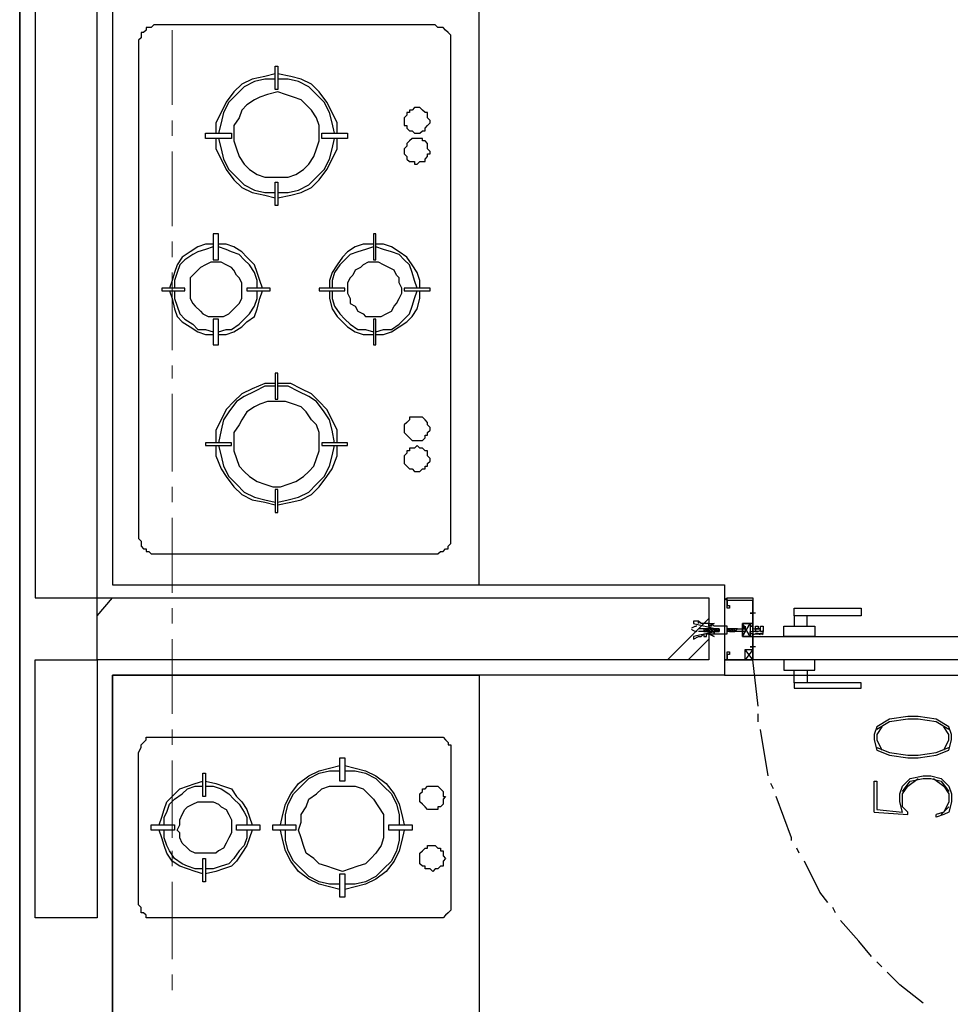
# Model space of a CAD drawing. Header units: millimetres. Extents: x 0 to 420, y 0 to 297.
# Tile 8 of 68: x 73 to 88, y 138 to 154. Entities that reach past the tile are written whole.
import ezdxf

# ---------------------------------------------------------------- set-up
doc = ezdxf.new("R2010")
doc.units = ezdxf.units.MM
doc.layers.add('LINE_000000', color=7, linetype='Continuous')

msp = doc.modelspace()

# ---------------------------------------------------------------- linework, layer by layer
at = {"layer": 'LINE_000000', "lineweight": 25}
for p, q in [((73.194, 253.831), (73.194, 58.039)), ((73.194, 103.336), (73.194, 243.332)), ((74.718, 199.348), (74.718, 144.865)), ((74.718, 175.556), (74.718, 144.822)), ((74.464, 144.314), (74.718, 144.611)), ((84.751, 144.611), (84.751, 144.611)), ((84.794, 144.568), (84.794, 144.611)), ((84.794, 144.611), (84.794, 144.611)), ((84.794, 144.568), (84.794, 144.568)), ((83.82, 143.595), (84.497, 144.272)), ((85.259, 144.357), (85.175, 144.357)), ((85.217, 144.357), (85.217, 144.357)), ((84.413, 144.103), (84.328, 144.103)), ((84.413, 144.06), (84.328, 144.06)), ((84.455, 144.103), (84.413, 144.103)), ((84.413, 144.06), (84.413, 144.06)), ((84.413, 144.06), (84.455, 144.06)), ((84.455, 144.06), (84.455, 144.103)), ((84.455, 144.103), (84.455, 144.103)), ((84.455, 144.103), (84.455, 144.103)), ((84.455, 144.103), (84.455, 144.103)), ((84.455, 144.103), (84.455, 144.103)), ((84.497, 144.103), (84.455, 144.103)), ((84.455, 144.06), (84.455, 144.06)), ((84.455, 144.06), (84.455, 144.06)), ((84.455, 144.06), (84.455, 144.06)), ((84.455, 144.06), (84.497, 144.06)), ((84.497, 144.103), (84.497, 144.103)), ((84.54, 144.103), (84.497, 144.103)), ((84.497, 144.06), (84.497, 144.06)), ((84.497, 144.06), (84.497, 144.06)), ((84.497, 144.06), (84.54, 144.06)), ((84.497, 144.06), (84.497, 144.06)), ((84.54, 144.06), (84.582, 144.103)), ((84.54, 144.103), (84.54, 144.103)), ((84.582, 144.103), (84.54, 144.103)), ((84.54, 144.103), (84.54, 144.103)), ((84.54, 144.103), (84.54, 144.103)), ((84.54, 144.06), (84.54, 144.06)), ((84.54, 144.06), (84.582, 144.06)), ((84.54, 144.06), (84.54, 144.06)), ((84.54, 144.06), (84.54, 144.06)), ((84.582, 144.103), (84.582, 144.103)), ((84.582, 144.103), (84.582, 144.103)), ((84.582, 144.103), (84.582, 144.103)), ((84.624, 144.103), (84.582, 144.103)), ((84.582, 144.06), (84.582, 144.06)), ((84.582, 144.06), (84.582, 144.06)), ((84.582, 144.06), (84.582, 144.06)), ((84.582, 144.06), (84.582, 144.06)), ((84.582, 144.06), (84.624, 144.06)), ((84.624, 144.103), (84.624, 144.103)), ((84.667, 144.103), (84.624, 144.103)), ((84.624, 144.06), (84.624, 144.06)), ((84.624, 144.06), (84.624, 144.06)), ((84.624, 144.06), (84.667, 144.06)), ((84.667, 144.103), (84.667, 144.103)), ((84.667, 144.103), (84.667, 144.103)), ((84.667, 144.06), (84.667, 144.06)), ((84.836, 144.103), (84.794, 144.103)), ((84.836, 144.103), (84.836, 144.103)), ((84.836, 144.103), (84.836, 144.103)), ((84.836, 144.103), (84.836, 144.103)), ((84.878, 144.103), (84.836, 144.103)), ((84.836, 144.06), (84.836, 144.06)), ((84.836, 144.06), (84.836, 144.06)), ((84.836, 144.06), (84.878, 144.06)), ((84.878, 144.103), (84.878, 144.103)), ((84.921, 144.103), (84.878, 144.103)), ((84.878, 144.06), (84.878, 144.06)), ((84.878, 144.06), (84.921, 144.06)), ((84.921, 144.103), (84.921, 144.103)), ((84.921, 144.06), (84.921, 144.06)), ((84.921, 144.06), (84.921, 144.06)), ((85.175, 143.976), (85.048, 144.187)), ((85.175, 143.976), (85.048, 144.187)), ((85.259, 144.06), (85.259, 144.06)), ((85.344, 144.06), (85.386, 144.06)), ((84.159, 143.595), (84.497, 143.933)), ((85.217, 143.595), (85.09, 143.764)), ((85.217, 143.764), (85.09, 143.595)), ((85.259, 143.806), (85.175, 143.806)), ((85.259, 143.806), (85.175, 143.806)), ((85.217, 143.764), (85.217, 143.849)), ((85.217, 143.764), (85.217, 143.849)), ((85.217, 143.806), (85.217, 143.806)), ((84.751, 143.595), (84.751, 143.595)), ((84.794, 143.637), (84.794, 143.637)), ((84.794, 143.595), (84.794, 143.595)), ((85.302, 142.833), (85.217, 143.595)), ((84.794, 143.552), (84.794, 143.552)), ((84.751, 143.341), (92.752, 143.341)), ((85.302, 142.579), (85.302, 142.706)), ((85.471, 141.69), (85.344, 142.452)), ((85.556, 141.478), (85.513, 141.563)), ((88.434, 141.182), (88.307, 141.055)), ((87.207, 141.097), (87.757, 141.055)), ((85.979, 140.42), (85.937, 140.504)), ((86.572, 139.446), (86.529, 139.531)), ((87.334, 138.557), (87.249, 138.642))]:
    msp.add_line(p, q, dxfattribs=at)
at = {"layer": 'LINE_000000', "lineweight": 13}
for p, q in [((75.692, 153.924), (75.692, 152.696)), ((75.692, 152.442), (75.692, 152.188)), ((75.692, 151.934), (75.692, 150.707)), ((75.692, 150.453), (75.692, 150.199)), ((75.692, 149.945), (75.692, 148.675)), ((75.692, 148.421), (75.692, 148.209)), ((75.692, 147.955), (75.692, 146.685)), ((75.692, 146.431), (75.692, 146.177)), ((75.692, 145.923), (75.692, 144.695)), ((75.692, 144.441), (75.692, 144.187)), ((75.692, 143.933), (75.692, 142.706)), ((75.692, 142.452), (75.692, 142.198)), ((75.692, 141.944), (75.692, 140.674)), ((75.692, 140.462), (75.692, 140.208)), ((75.692, 139.954), (75.692, 138.684)), ((75.692, 138.43), (75.692, 138.176))]:
    msp.add_line(p, q, dxfattribs=at)
at = {"layer": 'LINE_000000', "lineweight": 0}
msp.add_line((84.751, 144.103), (84.751, 144.103), dxfattribs=at)
at = {"layer": 'LINE_000000', "lineweight": 25}
for points in [[(80.73, 144.822), (80.73, 174.837), (74.718, 174.837), (74.718, 144.822), (80.73, 144.822)], [(74.464, 165.354), (73.448, 165.354), (73.448, 144.611), (74.464, 144.611), (74.464, 165.354)], [(75.142, 153.755), (75.142, 145.584), (75.184, 145.542), (75.184, 145.5), (75.184, 145.457), (75.226, 145.415), (75.269, 145.415), (75.269, 145.373), (75.311, 145.373), (75.353, 145.33), (75.396, 145.33), (80.01, 145.33), (80.052, 145.33), (80.095, 145.373), (80.137, 145.373), (80.179, 145.415), (80.222, 145.415), (80.222, 145.457), (80.264, 145.5), (80.264, 145.542), (80.264, 145.584), (80.264, 153.755), (80.264, 153.797), (80.264, 153.839), (80.222, 153.882), (80.179, 153.924), (80.137, 153.966), (80.095, 153.966), (80.052, 153.966), (80.01, 154.009), (75.396, 154.009), (75.353, 153.966), (75.311, 153.966), (75.269, 153.966), (75.269, 153.924), (75.226, 153.882), (75.184, 153.882), (75.184, 153.839), (75.184, 153.797), (75.142, 153.755)], [(77.385, 153.331), (77.428, 153.331), (77.428, 152.95), (77.385, 152.95), (77.385, 153.331)], [(77.428, 152.908), (77.258, 152.866), (77.131, 152.823), (77.047, 152.781), (76.92, 152.696), (76.835, 152.612), (76.793, 152.485), (76.708, 152.358), (76.708, 152.231), (76.708, 152.104), (76.75, 151.977), (76.793, 151.85), (76.877, 151.723), (76.962, 151.638), (77.089, 151.553), (77.216, 151.511), (77.343, 151.511), (77.47, 151.511), (77.597, 151.511), (77.724, 151.553), (77.851, 151.638), (77.936, 151.723), (78.02, 151.85), (78.063, 151.977), (78.105, 152.104), (78.105, 152.231), (78.105, 152.358), (78.063, 152.485), (77.978, 152.612), (77.893, 152.696), (77.809, 152.781), (77.682, 152.823), (77.555, 152.866), (77.428, 152.908)], [(79.714, 152.654), (79.671, 152.654), (79.629, 152.612), (79.587, 152.612), (79.587, 152.569), (79.544, 152.569), (79.544, 152.527), (79.502, 152.485), (79.502, 152.442), (79.502, 152.4), (79.502, 152.358), (79.544, 152.358), (79.544, 152.315), (79.587, 152.273), (79.629, 152.273), (79.671, 152.231), (79.714, 152.231), (79.756, 152.231), (79.798, 152.273), (79.841, 152.273), (79.841, 152.315), (79.883, 152.358), (79.925, 152.4), (79.925, 152.442), (79.883, 152.485), (79.883, 152.527), (79.883, 152.569), (79.841, 152.569), (79.798, 152.612), (79.756, 152.654), (79.714, 152.654)], [(76.242, 152.146), (76.242, 152.231), (76.666, 152.231), (76.666, 152.146), (76.242, 152.146)], [(78.571, 152.231), (78.571, 152.146), (78.147, 152.146), (78.147, 152.231), (78.571, 152.231)], [(79.714, 152.146), (79.671, 152.146), (79.629, 152.146), (79.587, 152.104), (79.544, 152.061), (79.544, 152.019), (79.502, 151.977), (79.502, 151.934), (79.502, 151.892), (79.544, 151.85), (79.544, 151.807), (79.587, 151.765), (79.629, 151.765), (79.671, 151.765), (79.671, 151.723), (79.714, 151.723), (79.756, 151.765), (79.798, 151.765), (79.841, 151.765), (79.841, 151.807), (79.883, 151.85), (79.883, 151.892), (79.925, 151.892), (79.925, 151.934), (79.883, 151.977), (79.883, 152.019), (79.883, 152.061), (79.841, 152.104), (79.798, 152.104), (79.798, 152.146), (79.756, 152.146), (79.714, 152.146)], [(77.428, 151.045), (77.385, 151.045), (77.385, 151.426), (77.428, 151.426), (77.428, 151.045)], [(76.454, 150.58), (76.369, 150.58), (76.369, 150.156), (76.454, 150.156), (76.454, 150.58)], [(79.036, 150.58), (78.994, 150.58), (78.994, 150.156), (79.036, 150.156), (79.036, 150.58)], [(76.412, 150.114), (76.327, 150.114), (76.242, 150.072), (76.158, 150.029), (76.115, 149.987), (76.031, 149.902), (75.988, 149.86), (75.988, 149.775), (75.988, 149.691), (75.988, 149.606), (75.988, 149.521), (76.031, 149.437), (76.073, 149.394), (76.158, 149.31), (76.2, 149.267), (76.285, 149.225), (76.369, 149.225), (76.454, 149.225), (76.539, 149.225), (76.623, 149.267), (76.666, 149.31), (76.75, 149.394), (76.793, 149.437), (76.835, 149.521), (76.835, 149.606), (76.835, 149.691), (76.835, 149.775), (76.793, 149.86), (76.75, 149.902), (76.708, 149.987), (76.666, 150.029), (76.581, 150.072), (76.496, 150.114), (76.412, 150.114)], [(78.994, 150.114), (78.909, 150.114), (78.825, 150.072), (78.782, 150.029), (78.698, 149.987), (78.655, 149.902), (78.613, 149.86), (78.571, 149.775), (78.571, 149.691), (78.571, 149.606), (78.613, 149.521), (78.613, 149.437), (78.698, 149.394), (78.74, 149.31), (78.825, 149.267), (78.867, 149.225), (78.952, 149.225), (79.036, 149.225), (79.121, 149.225), (79.206, 149.267), (79.29, 149.31), (79.333, 149.394), (79.375, 149.437), (79.417, 149.521), (79.46, 149.606), (79.46, 149.691), (79.417, 149.775), (79.417, 149.86), (79.375, 149.902), (79.333, 149.987), (79.248, 150.029), (79.163, 150.072), (79.079, 150.114), (78.994, 150.114)], [(75.523, 149.691), (75.523, 149.648), (75.904, 149.648), (75.904, 149.691), (75.523, 149.691)], [(77.301, 149.648), (77.301, 149.691), (76.92, 149.691), (76.92, 149.648), (77.301, 149.648)], [(78.105, 149.691), (78.105, 149.648), (78.528, 149.648), (78.528, 149.691), (78.105, 149.691)], [(79.925, 149.648), (79.925, 149.691), (79.502, 149.691), (79.502, 149.648), (79.925, 149.648)], [(76.369, 148.759), (76.454, 148.759), (76.454, 149.183), (76.369, 149.183), (76.369, 148.759)], [(78.994, 148.759), (79.036, 148.759), (79.036, 149.183), (78.994, 149.183), (78.994, 148.759)], [(77.428, 148.294), (77.385, 148.294), (77.385, 147.87), (77.428, 147.87), (77.428, 148.294)], [(77.428, 147.828), (77.258, 147.828), (77.131, 147.786), (77.047, 147.743), (76.92, 147.659), (76.835, 147.532), (76.793, 147.447), (76.708, 147.32), (76.708, 147.193), (76.708, 147.024), (76.75, 146.897), (76.793, 146.77), (76.877, 146.685), (76.962, 146.6), (77.089, 146.516), (77.216, 146.473), (77.343, 146.431), (77.47, 146.431), (77.597, 146.473), (77.724, 146.516), (77.851, 146.6), (77.936, 146.685), (78.02, 146.77), (78.063, 146.897), (78.105, 147.024), (78.105, 147.193), (78.105, 147.32), (78.063, 147.447), (77.978, 147.532), (77.893, 147.659), (77.809, 147.743), (77.682, 147.786), (77.555, 147.828), (77.428, 147.828)], [(79.714, 147.574), (79.671, 147.574), (79.629, 147.574), (79.587, 147.574), (79.587, 147.532), (79.544, 147.489), (79.502, 147.447), (79.502, 147.405), (79.502, 147.362), (79.502, 147.32), (79.544, 147.278), (79.587, 147.235), (79.629, 147.193), (79.671, 147.193), (79.714, 147.193), (79.756, 147.193), (79.798, 147.193), (79.841, 147.235), (79.841, 147.278), (79.883, 147.278), (79.883, 147.32), (79.925, 147.362), (79.925, 147.405), (79.883, 147.447), (79.883, 147.489), (79.841, 147.532), (79.798, 147.574), (79.756, 147.574), (79.714, 147.574)], [(76.242, 147.151), (76.242, 147.108), (76.666, 147.108), (76.666, 147.151), (76.242, 147.151)], [(78.571, 147.108), (78.571, 147.151), (78.147, 147.151), (78.147, 147.108), (78.571, 147.108)], [(79.714, 147.108), (79.671, 147.066), (79.629, 147.066), (79.587, 147.066), (79.587, 147.024), (79.544, 147.024), (79.544, 146.981), (79.502, 146.939), (79.502, 146.897), (79.502, 146.854), (79.502, 146.812), (79.544, 146.77), (79.587, 146.727), (79.629, 146.727), (79.671, 146.685), (79.714, 146.685), (79.756, 146.685), (79.798, 146.727), (79.841, 146.727), (79.841, 146.77), (79.883, 146.77), (79.883, 146.812), (79.925, 146.854), (79.925, 146.897), (79.883, 146.939), (79.883, 146.981), (79.883, 147.024), (79.841, 147.024), (79.798, 147.066), (79.756, 147.066), (79.714, 147.108)], [(77.385, 146.008), (77.428, 146.008), (77.428, 146.389), (77.385, 146.389), (77.385, 146.008)], [(74.464, 143.595), (74.464, 139.361), (73.448, 139.361), (73.448, 143.595), (74.464, 143.595), (74.464, 144.611), (84.497, 144.611), (84.497, 143.595), (74.464, 143.595)], [(85.894, 144.441), (86.995, 144.441), (86.995, 144.314), (85.894, 144.314), (85.894, 144.441)], [(84.667, 144.06), (84.624, 144.06), (84.243, 143.976), (84.243, 143.933), (84.328, 143.976), (84.37, 143.976), (84.413, 144.018), (84.413, 143.976), (84.455, 143.976), (84.455, 144.018), (84.497, 144.018), (84.54, 144.018), (84.582, 144.018), (84.582, 144.06), (84.582, 144.018), (84.624, 144.018), (84.794, 144.018), (84.794, 144.145), (84.624, 144.145), (84.582, 144.145), (84.54, 144.187), (84.54, 144.145), (84.497, 144.145), (84.497, 144.187), (84.455, 144.187), (84.413, 144.187), (84.37, 144.187), (84.328, 144.23), (84.328, 144.187), (84.328, 144.23), (84.243, 144.23), (84.243, 144.187), (84.624, 144.103), (84.667, 144.103), (84.667, 144.06)], [(85.175, 144.357), (85.217, 144.357), (85.175, 144.357)], [(85.894, 144.145), (86.106, 144.145), (86.106, 144.314), (85.894, 144.314), (85.894, 144.145)], [(85.217, 144.06), (85.217, 143.976), (85.217, 144.018), (85.175, 144.018), (85.175, 144.06), (85.217, 144.06), (85.217, 144.145), (85.175, 144.145), (85.217, 144.145), (85.217, 144.187), (85.217, 144.103), (85.259, 144.103), (85.259, 144.145), (85.302, 144.145), (85.302, 144.103), (85.259, 144.103), (85.344, 144.103), (85.344, 144.145), (85.386, 144.145), (85.386, 144.06), (85.344, 144.06), (85.344, 144.103), (85.259, 144.103), (85.259, 144.06), (85.302, 144.06), (85.259, 144.06), (85.217, 144.06)], [(85.217, 144.06), (85.217, 143.976), (85.217, 144.018), (85.175, 144.018), (85.175, 144.06), (85.217, 144.06), (85.217, 144.145), (85.175, 144.145), (85.217, 144.145), (85.217, 144.187), (85.217, 144.103), (85.259, 144.103), (85.259, 144.145), (85.302, 144.145), (85.302, 144.103), (85.259, 144.103), (85.344, 144.103), (85.344, 144.145), (85.386, 144.145), (85.386, 144.06), (85.344, 144.06), (85.344, 144.103), (85.259, 144.103), (85.259, 144.06), (85.302, 144.06), (85.259, 144.06), (85.217, 144.06)], [(85.725, 144.145), (86.233, 144.145), (86.233, 143.976), (85.725, 143.976), (85.725, 144.145)], [(84.497, 144.018), (84.582, 143.976), (84.497, 144.018)], [(92.244, 143.595), (85.217, 143.595), (85.217, 143.976), (92.244, 143.976), (92.244, 143.595)], [(85.259, 144.018), (85.386, 144.018), (85.259, 144.018)], [(85.217, 143.764), (85.217, 143.595), (85.09, 143.595), (85.09, 143.764), (85.217, 143.764)], [(85.175, 143.806), (85.217, 143.806), (85.175, 143.806)], [(84.751, 143.595), (84.794, 143.595), (84.751, 143.595)], [(84.794, 143.595), (84.751, 143.595), (84.794, 143.595)], [(85.725, 143.425), (86.233, 143.425), (86.233, 143.595), (85.725, 143.595), (85.725, 143.425)], [(85.894, 143.425), (86.106, 143.425), (86.106, 143.214), (85.894, 143.214), (85.894, 143.425)], [(74.718, 143.341), (80.73, 143.341), (80.73, 127.254), (74.718, 127.254), (74.718, 143.341)], [(85.894, 143.129), (86.995, 143.129), (86.995, 143.214), (85.894, 143.214), (85.894, 143.129)], [(87.207, 142.282), (87.249, 142.113), (87.461, 142.028), (87.757, 141.986), (87.926, 141.986), (88.223, 142.028), (88.434, 142.113), (88.477, 142.282), (88.477, 142.367), (88.434, 142.494), (88.223, 142.621), (87.926, 142.663), (87.757, 142.663), (87.461, 142.621), (87.249, 142.494), (87.207, 142.367), (87.207, 142.282)], [(75.142, 139.573), (75.142, 142.071), (75.184, 142.155), (75.184, 142.198), (75.226, 142.24), (75.269, 142.282), (75.269, 142.325), (75.311, 142.325), (75.353, 142.325), (75.396, 142.325), (80.01, 142.325), (80.052, 142.325), (80.095, 142.325), (80.137, 142.325), (80.179, 142.282), (80.222, 142.24), (80.222, 142.198), (80.264, 142.198), (80.264, 142.155), (80.264, 142.071), (80.264, 139.573), (80.264, 139.531), (80.264, 139.488), (80.222, 139.446), (80.179, 139.404), (80.137, 139.361), (80.095, 139.361), (80.052, 139.361), (80.01, 139.361), (75.396, 139.361), (75.353, 139.361), (75.311, 139.361), (75.269, 139.361), (75.269, 139.404), (75.226, 139.446), (75.184, 139.446), (75.184, 139.488), (75.184, 139.531), (75.142, 139.573)], [(78.444, 141.986), (78.528, 141.986), (78.528, 141.605), (78.444, 141.605), (78.444, 141.986)], [(76.2, 141.732), (76.242, 141.732), (76.242, 141.351), (76.2, 141.351), (76.2, 141.732)], [(78.486, 140.123), (78.359, 140.166), (78.232, 140.208), (78.105, 140.25), (78.02, 140.335), (77.893, 140.42), (77.851, 140.547), (77.809, 140.674), (77.766, 140.801), (77.809, 140.928), (77.809, 141.055), (77.893, 141.182), (77.936, 141.309), (78.063, 141.393), (78.147, 141.478), (78.274, 141.52), (78.401, 141.52), (78.571, 141.52), (78.698, 141.52), (78.825, 141.478), (78.909, 141.393), (78.994, 141.309), (79.079, 141.182), (79.163, 141.055), (79.163, 140.928), (79.163, 140.801), (79.163, 140.674), (79.121, 140.547), (79.036, 140.42), (78.952, 140.335), (78.867, 140.25), (78.74, 140.208), (78.613, 140.166), (78.486, 140.123)], [(79.968, 141.139), (79.925, 141.139), (79.883, 141.139), (79.841, 141.182), (79.798, 141.224), (79.756, 141.266), (79.756, 141.309), (79.756, 141.351), (79.756, 141.393), (79.798, 141.436), (79.798, 141.478), (79.841, 141.478), (79.883, 141.52), (79.925, 141.52), (79.968, 141.52), (80.01, 141.52), (80.052, 141.52), (80.095, 141.478), (80.137, 141.436), (80.137, 141.393), (80.137, 141.351), (80.179, 141.351), (80.137, 141.309), (80.137, 141.266), (80.137, 141.224), (80.095, 141.182), (80.052, 141.182), (80.052, 141.139), (80.01, 141.139), (79.968, 141.139)], [(76.242, 140.42), (76.158, 140.42), (76.073, 140.42), (75.988, 140.462), (75.946, 140.504), (75.861, 140.589), (75.819, 140.674), (75.819, 140.758), (75.777, 140.801), (75.819, 140.885), (75.819, 140.97), (75.861, 141.055), (75.904, 141.139), (75.946, 141.182), (76.031, 141.224), (76.115, 141.266), (76.2, 141.266), (76.285, 141.266), (76.369, 141.266), (76.454, 141.224), (76.496, 141.182), (76.581, 141.139), (76.623, 141.055), (76.666, 140.97), (76.666, 140.885), (76.666, 140.801), (76.666, 140.758), (76.623, 140.674), (76.581, 140.589), (76.539, 140.504), (76.454, 140.462), (76.412, 140.42), (76.327, 140.42), (76.242, 140.42)], [(75.353, 140.801), (75.353, 140.885), (75.734, 140.885), (75.734, 140.801), (75.353, 140.801)], [(77.131, 140.885), (77.131, 140.801), (76.75, 140.801), (76.75, 140.885), (77.131, 140.885)], [(77.343, 140.801), (77.343, 140.885), (77.724, 140.885), (77.724, 140.801), (77.343, 140.801)], [(79.629, 140.885), (79.629, 140.801), (79.248, 140.801), (79.248, 140.885), (79.629, 140.885)], [(79.968, 140.123), (79.925, 140.166), (79.883, 140.166), (79.841, 140.166), (79.841, 140.208), (79.798, 140.208), (79.756, 140.25), (79.756, 140.293), (79.756, 140.335), (79.756, 140.377), (79.756, 140.42), (79.798, 140.462), (79.841, 140.504), (79.883, 140.504), (79.883, 140.547), (79.925, 140.547), (79.968, 140.547), (80.01, 140.547), (80.052, 140.504), (80.095, 140.504), (80.095, 140.462), (80.137, 140.462), (80.137, 140.42), (80.137, 140.377), (80.179, 140.335), (80.137, 140.293), (80.137, 140.25), (80.137, 140.208), (80.095, 140.208), (80.052, 140.166), (80.01, 140.166), (79.968, 140.123)], [(76.242, 139.954), (76.2, 139.954), (76.2, 140.335), (76.242, 140.335), (76.242, 139.954)], [(78.528, 139.7), (78.444, 139.7), (78.444, 140.081), (78.528, 140.081), (78.528, 139.7)]]:
    msp.add_lwpolyline(points, close=True, dxfattribs=at)
for points in [[(77.385, 153.204), (77.216, 153.162), (77.004, 153.12), (76.835, 153.035), (76.708, 152.908), (76.581, 152.739), (76.496, 152.569), (76.412, 152.4), (76.412, 152.231)], [(77.385, 153.12), (77.216, 153.12), (77.047, 153.077), (76.877, 152.993), (76.75, 152.866), (76.623, 152.739), (76.539, 152.569), (76.496, 152.4), (76.454, 152.231)], [(78.401, 152.231), (78.401, 152.4), (78.317, 152.569), (78.232, 152.739), (78.105, 152.908), (77.978, 153.035), (77.809, 153.12), (77.639, 153.162), (77.428, 153.204)], [(78.359, 152.231), (78.317, 152.4), (78.274, 152.569), (78.19, 152.739), (78.063, 152.866), (77.936, 152.993), (77.766, 153.077), (77.597, 153.12), (77.428, 153.12)], [(76.412, 152.146), (76.412, 151.977), (76.496, 151.807), (76.581, 151.638), (76.708, 151.469), (76.835, 151.342), (77.004, 151.257), (77.216, 151.215), (77.385, 151.172)], [(76.454, 152.146), (76.496, 151.977), (76.539, 151.807), (76.623, 151.638), (76.75, 151.511), (76.877, 151.384), (77.047, 151.299), (77.216, 151.257), (77.385, 151.257)], [(77.428, 151.172), (77.639, 151.215), (77.809, 151.257), (77.978, 151.342), (78.105, 151.469), (78.232, 151.638), (78.317, 151.807), (78.401, 151.977), (78.401, 152.146)], [(77.428, 151.257), (77.597, 151.257), (77.766, 151.299), (77.936, 151.384), (78.063, 151.511), (78.19, 151.638), (78.274, 151.807), (78.317, 151.977), (78.359, 152.146)], [(76.369, 150.41), (76.242, 150.41), (76.115, 150.368), (75.988, 150.283), (75.861, 150.199), (75.777, 150.072), (75.734, 149.945), (75.692, 149.818), (75.65, 149.691)], [(76.369, 150.368), (76.242, 150.326), (76.115, 150.283), (76.031, 150.241), (75.904, 150.156), (75.819, 150.072), (75.777, 149.945), (75.734, 149.818), (75.734, 149.691)], [(77.174, 149.691), (77.131, 149.818), (77.089, 149.945), (77.047, 150.072), (76.92, 150.199), (76.835, 150.283), (76.708, 150.368), (76.581, 150.41), (76.454, 150.41)], [(77.089, 149.691), (77.089, 149.818), (77.047, 149.945), (76.962, 150.072), (76.877, 150.156), (76.793, 150.241), (76.666, 150.283), (76.581, 150.326), (76.454, 150.368)], [(78.994, 150.41), (78.825, 150.41), (78.698, 150.368), (78.571, 150.283), (78.486, 150.199), (78.401, 150.072), (78.317, 149.945), (78.274, 149.818), (78.274, 149.691)], [(78.994, 150.368), (78.867, 150.326), (78.74, 150.283), (78.613, 150.241), (78.528, 150.156), (78.444, 150.072), (78.359, 149.945), (78.317, 149.818), (78.317, 149.691)], [(79.756, 149.691), (79.756, 149.818), (79.714, 149.945), (79.629, 150.072), (79.544, 150.199), (79.417, 150.283), (79.29, 150.368), (79.163, 150.41), (79.036, 150.41)], [(79.714, 149.691), (79.671, 149.818), (79.629, 149.945), (79.587, 150.072), (79.502, 150.156), (79.417, 150.241), (79.29, 150.283), (79.163, 150.326), (79.036, 150.368)], [(75.65, 149.648), (75.692, 149.521), (75.734, 149.352), (75.777, 149.225), (75.861, 149.14), (75.988, 149.056), (76.115, 148.971), (76.242, 148.929), (76.369, 148.929)], [(75.734, 149.648), (75.734, 149.521), (75.777, 149.394), (75.819, 149.267), (75.904, 149.183), (76.031, 149.098), (76.115, 149.013), (76.242, 149.013), (76.369, 148.971)], [(76.454, 148.929), (76.581, 148.929), (76.708, 148.971), (76.835, 149.056), (76.92, 149.14), (77.047, 149.225), (77.089, 149.352), (77.131, 149.521), (77.174, 149.648)], [(76.454, 148.971), (76.581, 149.013), (76.666, 149.013), (76.793, 149.098), (76.877, 149.183), (76.962, 149.267), (77.047, 149.394), (77.089, 149.521), (77.089, 149.648)], [(78.274, 149.648), (78.274, 149.521), (78.317, 149.352), (78.401, 149.225), (78.486, 149.14), (78.571, 149.056), (78.698, 148.971), (78.825, 148.929), (78.994, 148.929)], [(78.317, 149.648), (78.317, 149.521), (78.359, 149.394), (78.444, 149.267), (78.528, 149.183), (78.613, 149.098), (78.74, 149.013), (78.867, 149.013), (78.994, 148.971)], [(79.036, 148.929), (79.163, 148.929), (79.29, 148.971), (79.417, 149.056), (79.544, 149.14), (79.629, 149.225), (79.714, 149.352), (79.756, 149.521), (79.756, 149.648)], [(79.036, 148.971), (79.163, 149.013), (79.29, 149.013), (79.417, 149.098), (79.502, 149.183), (79.587, 149.267), (79.629, 149.394), (79.671, 149.521), (79.714, 149.648)], [(77.385, 148.124), (77.216, 148.124), (77.004, 148.04), (76.835, 147.955), (76.708, 147.828), (76.581, 147.701), (76.496, 147.532), (76.412, 147.362), (76.412, 147.151)], [(78.401, 147.151), (78.401, 147.362), (78.317, 147.532), (78.232, 147.701), (78.105, 147.828), (77.978, 147.955), (77.809, 148.04), (77.639, 148.124), (77.428, 148.124)], [(77.385, 148.082), (77.216, 148.082), (77.047, 147.997), (76.877, 147.913), (76.75, 147.828), (76.623, 147.659), (76.539, 147.532), (76.496, 147.362), (76.454, 147.151)], [(78.359, 147.151), (78.317, 147.362), (78.274, 147.532), (78.19, 147.659), (78.063, 147.828), (77.936, 147.913), (77.766, 147.997), (77.597, 148.082), (77.428, 148.082)], [(76.412, 147.108), (76.412, 146.939), (76.496, 146.727), (76.581, 146.6), (76.708, 146.431), (76.835, 146.304), (77.004, 146.219), (77.216, 146.177), (77.385, 146.135)], [(76.454, 147.108), (76.496, 146.939), (76.539, 146.77), (76.623, 146.6), (76.75, 146.473), (76.877, 146.346), (77.047, 146.262), (77.216, 146.219), (77.385, 146.177)], [(77.428, 146.135), (77.639, 146.177), (77.809, 146.219), (77.978, 146.304), (78.105, 146.431), (78.232, 146.6), (78.317, 146.727), (78.401, 146.939), (78.401, 147.108)], [(77.428, 146.177), (77.597, 146.219), (77.766, 146.262), (77.936, 146.346), (78.063, 146.473), (78.19, 146.6), (78.274, 146.77), (78.317, 146.939), (78.359, 147.108)], [(74.718, 144.822), (84.751, 144.822), (84.751, 143.341), (74.718, 143.341), (74.718, 127.254)], [(84.751, 144.611), (84.794, 144.568), (84.794, 144.611), (84.751, 144.568)], [(85.217, 144.611), (85.217, 144.187), (85.217, 144.145), (85.217, 144.187), (85.048, 144.187), (85.048, 144.103), (85.048, 143.976), (85.217, 143.976), (85.217, 144.018), (85.217, 143.976), (85.217, 143.595), (84.794, 143.595), (84.794, 143.722), (84.836, 143.722), (84.836, 143.679), (84.794, 143.679), (84.794, 143.595), (85.217, 143.595), (85.217, 143.806)], [(85.217, 144.314), (85.217, 144.399), (85.217, 144.568), (84.794, 144.568), (84.794, 144.484), (84.836, 144.484), (84.836, 144.441), (84.794, 144.441), (84.794, 144.484), (84.794, 144.611), (85.217, 144.611)], [(85.217, 143.849), (85.217, 143.976), (85.048, 143.976), (85.048, 144.187), (85.217, 144.187), (85.217, 144.357)], [(84.301, 144.145), (84.289, 144.144), (84.277, 144.142), (84.265, 144.139), (84.254, 144.135), (84.243, 144.131), (84.233, 144.125), (84.222, 144.119), (84.213, 144.111)], [(84.213, 144.094), (84.222, 144.087), (84.233, 144.08), (84.243, 144.075), (84.254, 144.07), (84.265, 144.066), (84.277, 144.063), (84.289, 144.061), (84.301, 144.06)], [(84.413, 144.103), (84.413, 144.06), (84.455, 144.103)], [(84.497, 144.103), (84.455, 144.06), (84.497, 144.103), (84.497, 144.06), (84.54, 144.103)], [(84.497, 144.187), (84.582, 144.187), (84.497, 144.145)], [(84.54, 144.103), (84.54, 144.06), (84.582, 144.103)], [(84.582, 144.103), (84.582, 144.06), (84.624, 144.103)], [(84.667, 144.06), (84.667, 144.103), (84.624, 144.06), (84.624, 144.103), (84.582, 144.06)], [(84.836, 144.06), (84.794, 144.06), (84.836, 144.103), (84.794, 144.103)], [(84.836, 144.103), (84.836, 144.06), (84.878, 144.103)], [(84.921, 144.06), (84.921, 144.103), (84.878, 144.06), (84.878, 144.103), (84.878, 144.06)], [(84.963, 144.103), (85.048, 144.103), (85.09, 144.145), (85.09, 144.103), (85.048, 144.103), (85.09, 144.103), (85.09, 144.06), (85.048, 144.06), (84.921, 144.06), (84.963, 144.103), (84.921, 144.103)], [(85.048, 143.976), (85.048, 144.187), (85.175, 144.187), (85.175, 143.976), (85.048, 143.976), (85.175, 144.187)], [(85.048, 143.976), (85.048, 144.187), (85.175, 144.187), (85.175, 143.976), (85.048, 143.976), (85.175, 144.187)], [(85.229, 144.077), (85.224, 144.068), (85.22, 144.059), (85.218, 144.049), (85.217, 144.039), (85.218, 144.029), (85.22, 144.02), (85.224, 144.01), (85.229, 144.001)], [(85.219, 144.074), (85.234, 144.068), (85.249, 144.064), (85.265, 144.061), (85.281, 144.06), (85.296, 144.061), (85.312, 144.064), (85.327, 144.068), (85.342, 144.074)], [(85.374, 144.001), (85.379, 144.01), (85.383, 144.02), (85.386, 144.029), (85.386, 144.039), (85.386, 144.049), (85.383, 144.059), (85.379, 144.068), (85.374, 144.077)], [(85.342, 144.005), (85.327, 144.01), (85.312, 144.015), (85.296, 144.017), (85.281, 144.018), (85.265, 144.017), (85.249, 144.015), (85.234, 144.01), (85.219, 144.005)], [(88.434, 142.452), (88.223, 142.579), (87.926, 142.621), (87.757, 142.621), (87.461, 142.579), (87.249, 142.452)], [(87.334, 142.494), (87.249, 142.367), (87.249, 142.282), (87.334, 142.113)], [(88.35, 142.113), (88.434, 142.282), (88.434, 142.367), (88.35, 142.494)], [(87.249, 142.155), (87.461, 142.071), (87.757, 142.028), (87.926, 142.028), (88.223, 142.071), (88.434, 142.155)], [(77.47, 140.885), (77.512, 141.055), (77.555, 141.224), (77.639, 141.393), (77.766, 141.563), (77.936, 141.69), (78.105, 141.774), (78.274, 141.817), (78.444, 141.859)], [(78.528, 141.859), (78.698, 141.817), (78.867, 141.774), (79.036, 141.69), (79.206, 141.563), (79.333, 141.393), (79.417, 141.224), (79.46, 141.055), (79.502, 140.885)], [(77.555, 140.885), (77.555, 141.055), (77.597, 141.224), (77.682, 141.393), (77.809, 141.52), (77.936, 141.647), (78.105, 141.732), (78.274, 141.774), (78.444, 141.774)], [(78.528, 141.774), (78.698, 141.774), (78.867, 141.732), (79.036, 141.647), (79.163, 141.52), (79.29, 141.393), (79.375, 141.224), (79.417, 141.055), (79.417, 140.885)], [(87.207, 141.097), (87.207, 141.605), (87.249, 141.605), (87.249, 141.139), (87.672, 141.097), (87.63, 141.266), (87.63, 141.393), (87.672, 141.52), (87.799, 141.647), (88.011, 141.69), (88.138, 141.69), (88.307, 141.647), (88.434, 141.52), (88.477, 141.393), (88.477, 141.266), (88.434, 141.097), (88.35, 141.055), (88.223, 141.012), (88.223, 141.055)], [(87.757, 141.055), (87.757, 141.097), (87.672, 141.182), (87.672, 141.393), (87.757, 141.52), (87.926, 141.647)], [(87.672, 141.436), (87.799, 141.605), (88.011, 141.647), (88.138, 141.647), (88.307, 141.605), (88.434, 141.436)], [(88.18, 141.647), (88.35, 141.52), (88.434, 141.393), (88.434, 141.266), (88.35, 141.097), (88.223, 141.055)], [(75.48, 140.885), (75.523, 141.012), (75.565, 141.139), (75.607, 141.266), (75.692, 141.351), (75.819, 141.478), (75.946, 141.52), (76.073, 141.563), (76.2, 141.605)], [(75.565, 140.885), (75.565, 141.012), (75.607, 141.097), (75.65, 141.224), (75.734, 141.309), (75.861, 141.393), (75.946, 141.478), (76.073, 141.52), (76.2, 141.52)], [(76.242, 141.605), (76.412, 141.563), (76.539, 141.52), (76.666, 141.478), (76.75, 141.351), (76.835, 141.266), (76.92, 141.139), (76.962, 141.012), (77.004, 140.885)], [(76.242, 141.52), (76.369, 141.52), (76.496, 141.478), (76.623, 141.393), (76.708, 141.309), (76.793, 141.224), (76.877, 141.097), (76.92, 141.012), (76.92, 140.885)], [(85.852, 140.631), (85.852, 140.674), (85.598, 141.351)], [(76.2, 140.081), (76.073, 140.123), (75.946, 140.166), (75.819, 140.208), (75.692, 140.293), (75.607, 140.42), (75.565, 140.547), (75.523, 140.674), (75.48, 140.801)], [(76.2, 140.166), (76.073, 140.166), (75.946, 140.208), (75.861, 140.25), (75.734, 140.335), (75.65, 140.462), (75.607, 140.547), (75.565, 140.674), (75.565, 140.801)], [(77.004, 140.801), (76.962, 140.674), (76.92, 140.547), (76.835, 140.42), (76.75, 140.293), (76.666, 140.208), (76.539, 140.166), (76.412, 140.123), (76.242, 140.081)], [(76.92, 140.801), (76.92, 140.674), (76.877, 140.547), (76.793, 140.462), (76.708, 140.335), (76.623, 140.25), (76.496, 140.208), (76.369, 140.166), (76.242, 140.166)], [(78.444, 139.827), (78.274, 139.869), (78.105, 139.912), (77.936, 139.996), (77.766, 140.123), (77.639, 140.293), (77.555, 140.462), (77.512, 140.631), (77.47, 140.801)], [(78.444, 139.912), (78.274, 139.912), (78.105, 139.954), (77.936, 140.039), (77.809, 140.166), (77.682, 140.293), (77.597, 140.462), (77.555, 140.631), (77.555, 140.801)], [(79.502, 140.801), (79.46, 140.631), (79.417, 140.462), (79.333, 140.293), (79.206, 140.123), (79.036, 139.996), (78.867, 139.912), (78.698, 139.869), (78.528, 139.827)], [(79.417, 140.801), (79.417, 140.631), (79.375, 140.462), (79.29, 140.293), (79.163, 140.166), (79.036, 140.039), (78.867, 139.954), (78.698, 139.912), (78.528, 139.912)], [(86.445, 139.615), (86.318, 139.785), (86.064, 140.293)], [(87.164, 138.726), (86.953, 138.98), (86.656, 139.319)], [(88.011, 137.964), (87.63, 138.261), (87.418, 138.472)]]:
    msp.add_lwpolyline(points, dxfattribs=at)

doc.saveas('drawing.dxf')
